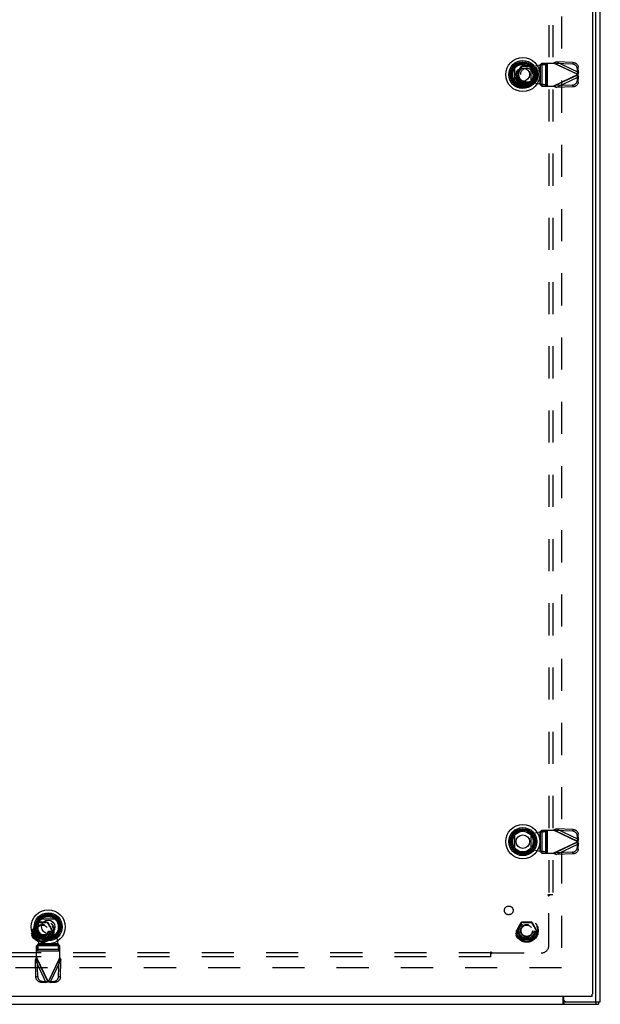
# Model space of a CAD drawing. Header units: inches. Extents: x 0 to 188, y 0 to 122.
# Tile 50 of 102: x 59 to 78, y 30 to 61. Entities that reach past the tile are written whole.
import ezdxf

# ---------------------------------------------------------------- set-up
doc = ezdxf.new("R2010")
doc.units = ezdxf.units.IN
doc.header["$LTSCALE"] = 10.363855
doc.header["$MEASUREMENT"] = 0
doc.linetypes.add('HIDDEN', pattern=[0.2, 0.1, -0.1])
doc.layers.get('0').update_dxf_attribs({"linetype": 'CONTINUOUS'})
for name, color, linetype in [('DEFAULT_2', 8, 'HIDDEN'), ('DOOR_ASSEMBLY', 7, 'CONTINUOUS'), ('SUBPANEL', 7, 'CONTINUOUS')]:
    doc.layers.add(name, color=color, linetype=linetype)

msp = doc.modelspace()

# ---------------------------------------------------------------- linework, layer by layer
at = {"color": 3, "linetype": 'Continuous'}
for p, q in [((77.99, 29.626), (77.99, 93.722)), ((77.845, 29.626), (77.845, 89.47)), ((42.053, 29.551), (77.927, 29.551)), ((76.788, 29.551), (76.788, 29.801)), ((76.815, 29.686), (76.815, 29.801)), ((76.875, 29.626), (77.99, 29.626))]:
    msp.add_line(p, q, dxfattribs=at)
at = {"color": 7, "linetype": 'Continuous'}
for p, q in [((76.875, 29.626), (76.818, 29.626)), ((76.818, 29.626), (76.818, 29.551)), ((77.847, 29.626), (77.847, 29.551)), ((77.927, 29.626), (77.927, 29.551))]:
    msp.add_line(p, q, dxfattribs=at)
msp.add_lwpolyline([(76.788, 29.647), (76.789, 29.647), (76.791, 29.647), (76.792, 29.647), (76.793, 29.647), (76.794, 29.647), (76.796, 29.646), (76.797, 29.646), (76.798, 29.645), (76.799, 29.644), (76.8, 29.643), (76.801, 29.642), (76.802, 29.641), (76.803, 29.639), (76.805, 29.638), (76.806, 29.636), (76.807, 29.635), (76.808, 29.634), (76.809, 29.632), (76.81, 29.631), (76.811, 29.63), (76.812, 29.629), (76.813, 29.628), (76.815, 29.627), (76.816, 29.627), (76.817, 29.626), (76.818, 29.626)], dxfattribs=at)
at = {"color": 3, "linetype": 'Continuous'}
for points in [[(76.788, 29.594), (76.789, 29.593), (76.79, 29.592), (76.791, 29.59), (76.792, 29.588), (76.794, 29.585), (76.795, 29.583), (76.796, 29.58), (76.797, 29.578), (76.799, 29.573)], [(76.799, 29.573), (76.8, 29.57), (76.801, 29.568), (76.802, 29.566), (76.803, 29.564), (76.805, 29.562), (76.806, 29.56), (76.807, 29.558), (76.808, 29.557), (76.809, 29.555), (76.81, 29.554), (76.812, 29.553), (76.813, 29.553), (76.814, 29.552), (76.815, 29.552), (76.817, 29.551), (76.818, 29.551)]]:
    msp.add_lwpolyline(points, dxfattribs=at)
msp.add_arc((76.875, 29.686), 0.06, 180, 270, dxfattribs=at)
at = {"layer": 'DEFAULT_2', "color": 8, "linetype": 'HIDDEN'}
for p, q in [((76.74, 88.376), (76.74, 30.726)), ((75.297, 59.556), (75.452, 59.824)), ((75.376, 59.705), (75.409, 59.762)), ((75.403, 59.722), (75.411, 59.736)), ((75.409, 59.762), (75.432, 59.802)), ((75.411, 59.736), (75.418, 59.749)), ((75.418, 59.749), (75.426, 59.763)), ((75.426, 59.763), (75.454, 59.814)), ((75.769, 59.829), (75.46, 59.829)), ((75.542, 59.835), (75.57, 59.835)), ((75.684, 59.835), (75.743, 59.835)), ((75.771, 59.822), (75.774, 59.818)), ((75.774, 59.818), (75.792, 59.785)), ((75.778, 59.824), (75.932, 59.556)), ((75.807, 59.758), (75.814, 59.744)), ((75.814, 59.744), (75.822, 59.73)), ((75.822, 59.73), (75.829, 59.717)), ((75.452, 59.279), (75.297, 59.546)), ((75.302, 59.551), (75.308, 59.561)), ((75.368, 59.442), (75.358, 59.459)), ((75.368, 59.66), (75.376, 59.675)), ((75.377, 59.427), (75.368, 59.442)), ((75.376, 59.675), (75.384, 59.689)), ((75.385, 59.413), (75.377, 59.427)), ((75.393, 59.399), (75.385, 59.413)), ((75.396, 59.709), (75.403, 59.722)), ((75.932, 59.546), (75.778, 59.279)), ((75.829, 59.717), (75.837, 59.703)), ((75.837, 59.703), (75.845, 59.69)), ((75.845, 59.69), (75.853, 59.676)), ((75.853, 59.428), (75.846, 59.414)), ((75.853, 59.676), (75.862, 59.661)), ((75.862, 59.442), (75.853, 59.428)), ((75.862, 59.661), (75.872, 59.644)), ((75.928, 59.551), (75.922, 59.542)), ((75.4, 59.386), (75.393, 59.399)), ((75.408, 59.372), (75.4, 59.386)), ((75.416, 59.359), (75.408, 59.372)), ((75.423, 59.345), (75.416, 59.359)), ((75.456, 59.284), (75.438, 59.318)), ((75.458, 59.28), (75.456, 59.284)), ((75.769, 59.274), (75.46, 59.274)), ((75.545, 59.268), (75.487, 59.268)), ((75.688, 59.268), (75.659, 59.268)), ((75.804, 59.34), (75.776, 59.289)), ((75.821, 59.341), (75.797, 59.3)), ((75.811, 59.353), (75.804, 59.34)), ((75.819, 59.367), (75.811, 59.353)), ((75.826, 59.381), (75.819, 59.367)), ((75.853, 59.398), (75.821, 59.341)), ((75.834, 59.394), (75.826, 59.381)), ((59.672, 31.931), (59.827, 32.199)), ((59.751, 32.08), (59.757, 32.09)), ((59.757, 32.09), (59.779, 32.127)), ((59.771, 32.084), (59.778, 32.097)), ((59.778, 32.097), (59.786, 32.111)), ((59.779, 32.127), (59.807, 32.177)), ((59.786, 32.111), (59.793, 32.124)), ((59.793, 32.124), (59.801, 32.138)), ((59.801, 32.138), (59.829, 32.189)), ((60.144, 32.204), (59.835, 32.204)), ((60.146, 32.197), (60.149, 32.193)), ((60.149, 32.193), (60.167, 32.16)), ((60.153, 32.199), (60.307, 31.931)), ((60.167, 32.16), (60.178, 32.139)), ((60.178, 32.139), (60.185, 32.126)), ((60.185, 32.126), (60.193, 32.112)), ((60.193, 32.112), (60.201, 32.099)), ((60.201, 32.099), (60.208, 32.085)), ((75.297, 31.931), (75.452, 32.199)), ((75.376, 32.08), (75.382, 32.09)), ((75.382, 32.09), (75.404, 32.127)), ((75.396, 32.084), (75.403, 32.097)), ((75.403, 32.097), (75.411, 32.111)), ((75.404, 32.127), (75.432, 32.177)), ((75.411, 32.111), (75.418, 32.124)), ((75.418, 32.124), (75.426, 32.138)), ((75.426, 32.138), (75.454, 32.189)), ((75.769, 32.204), (75.46, 32.204)), ((75.542, 32.21), (75.57, 32.21)), ((75.684, 32.21), (75.743, 32.21)), ((75.771, 32.197), (75.774, 32.193)), ((75.774, 32.193), (75.792, 32.16)), ((75.778, 32.199), (75.932, 31.931)), ((75.807, 32.133), (75.814, 32.119)), ((75.814, 32.119), (75.822, 32.105)), ((75.822, 32.105), (75.829, 32.092)), ((75.829, 32.092), (75.837, 32.078)), ((59.827, 31.654), (59.672, 31.921)), ((59.677, 31.926), (59.683, 31.936)), ((59.743, 31.817), (59.733, 31.834)), ((59.743, 32.035), (59.751, 32.05)), ((59.752, 31.802), (59.743, 31.817)), ((59.751, 32.05), (59.759, 32.064)), ((59.76, 31.788), (59.752, 31.802)), ((59.768, 31.774), (59.76, 31.788)), ((59.775, 31.761), (59.768, 31.774)), ((60.307, 31.921), (60.153, 31.654)), ((60.22, 32.065), (60.228, 32.051)), ((60.228, 31.803), (60.221, 31.789)), ((60.228, 31.773), (60.223, 31.763)), ((60.228, 32.051), (60.237, 32.036)), ((60.237, 31.817), (60.228, 31.803)), ((60.237, 32.036), (60.247, 32.019)), ((60.303, 31.926), (60.297, 31.917)), ((75.452, 31.654), (75.297, 31.921)), ((75.302, 31.926), (75.308, 31.936)), ((75.368, 31.817), (75.358, 31.834)), ((75.368, 32.035), (75.376, 32.05)), ((75.377, 31.802), (75.368, 31.817)), ((75.376, 32.05), (75.384, 32.064)), ((75.385, 31.788), (75.377, 31.802)), ((75.393, 31.774), (75.385, 31.788)), ((75.4, 31.761), (75.393, 31.774)), ((75.932, 31.921), (75.778, 31.654)), ((75.837, 32.078), (75.845, 32.065)), ((75.845, 32.065), (75.853, 32.051)), ((75.853, 31.803), (75.846, 31.789)), ((75.853, 31.773), (75.848, 31.763)), ((75.853, 32.051), (75.862, 32.036)), ((75.862, 31.817), (75.853, 31.803)), ((75.862, 32.036), (75.872, 32.019)), ((75.928, 31.926), (75.922, 31.917)), ((59.783, 31.747), (59.775, 31.761)), ((59.791, 31.734), (59.783, 31.747)), ((59.798, 31.72), (59.791, 31.734)), ((59.831, 31.659), (59.813, 31.693)), ((59.833, 31.655), (59.831, 31.659)), ((60.144, 31.649), (59.835, 31.649)), ((60.179, 31.715), (60.151, 31.664)), ((60.201, 31.725), (60.172, 31.675)), ((60.186, 31.728), (60.179, 31.715)), ((60.194, 31.742), (60.186, 31.728)), ((60.201, 31.756), (60.194, 31.742)), ((60.209, 31.769), (60.201, 31.756)), ((60.223, 31.763), (60.201, 31.725)), ((75.408, 31.747), (75.4, 31.761)), ((75.416, 31.734), (75.408, 31.747)), ((75.423, 31.72), (75.416, 31.734)), ((75.456, 31.659), (75.438, 31.693)), ((75.458, 31.655), (75.456, 31.659)), ((75.769, 31.649), (75.46, 31.649)), ((75.545, 31.643), (75.487, 31.643)), ((75.688, 31.643), (75.659, 31.643)), ((75.804, 31.715), (75.776, 31.664)), ((75.826, 31.725), (75.797, 31.675)), ((75.811, 31.728), (75.804, 31.715)), ((75.819, 31.742), (75.811, 31.728)), ((75.826, 31.756), (75.819, 31.742)), ((75.834, 31.769), (75.826, 31.756)), ((75.848, 31.763), (75.826, 31.725)), ((76.738, 30.726), (43.617, 30.726))]:
    msp.add_line(p, q, dxfattribs=at)
for points in [[(75.432, 59.802), (75.439, 59.813), (75.445, 59.825)], [(75.445, 59.825), (75.447, 59.827), (75.448, 59.828), (75.449, 59.83), (75.451, 59.831), (75.453, 59.832), (75.455, 59.833), (75.456, 59.834), (75.458, 59.834), (75.46, 59.835), (75.463, 59.835)], [(75.452, 59.824), (75.451, 59.824), (75.451, 59.823), (75.45, 59.823), (75.45, 59.823), (75.449, 59.824), (75.448, 59.824), (75.447, 59.824), (75.446, 59.825)], [(75.458, 59.822), (75.457, 59.823), (75.456, 59.823), (75.455, 59.824), (75.454, 59.824), (75.453, 59.824), (75.452, 59.824), (75.452, 59.824), (75.452, 59.824)], [(75.454, 59.814), (75.456, 59.818), (75.458, 59.822)], [(75.46, 59.829), (75.46, 59.829), (75.46, 59.828), (75.459, 59.828), (75.459, 59.827), (75.459, 59.826), (75.459, 59.825), (75.459, 59.824), (75.458, 59.822)], [(75.458, 59.822), (75.47, 59.822), (75.482, 59.822), (75.496, 59.821), (75.51, 59.821), (75.537, 59.82)], [(75.463, 59.835), (75.462, 59.833), (75.462, 59.832), (75.462, 59.831), (75.462, 59.83), (75.461, 59.83), (75.461, 59.829), (75.461, 59.829), (75.46, 59.829)], [(75.463, 59.835), (75.472, 59.835), (75.482, 59.835), (75.542, 59.835)], [(75.537, 59.82), (75.551, 59.82), (75.564, 59.82), (75.577, 59.82), (75.59, 59.82), (75.603, 59.82), (75.616, 59.82), (75.628, 59.82), (75.641, 59.82), (75.654, 59.82), (75.668, 59.82), (75.681, 59.82), (75.695, 59.821), (75.722, 59.821)], [(75.57, 59.835), (75.585, 59.835), (75.6, 59.835), (75.615, 59.835)], [(75.615, 59.835), (75.633, 59.835), (75.65, 59.835), (75.668, 59.835), (75.684, 59.835)], [(75.722, 59.821), (75.735, 59.821), (75.748, 59.822), (75.76, 59.822), (75.771, 59.822)], [(75.743, 59.835), (75.755, 59.835), (75.767, 59.835)], [(75.767, 59.835), (75.769, 59.835), (75.771, 59.834), (75.773, 59.834), (75.775, 59.833), (75.777, 59.832), (75.779, 59.831), (75.78, 59.83), (75.782, 59.828), (75.783, 59.827), (75.784, 59.825)], [(75.769, 59.829), (75.769, 59.829), (75.769, 59.829), (75.768, 59.83), (75.768, 59.83), (75.768, 59.831), (75.767, 59.832), (75.767, 59.833), (75.767, 59.835)], [(75.771, 59.822), (75.771, 59.824), (75.771, 59.825), (75.771, 59.826), (75.771, 59.827), (75.77, 59.828), (75.77, 59.828), (75.77, 59.829), (75.769, 59.829)], [(75.778, 59.824), (75.778, 59.824), (75.777, 59.824), (75.777, 59.824), (75.776, 59.824), (75.775, 59.824), (75.774, 59.823), (75.773, 59.823), (75.771, 59.822)], [(75.784, 59.825), (75.783, 59.824), (75.782, 59.824), (75.781, 59.824), (75.78, 59.823), (75.779, 59.823), (75.779, 59.823), (75.778, 59.824), (75.778, 59.824)], [(75.784, 59.825), (75.791, 59.813), (75.797, 59.802)], [(75.792, 59.785), (75.795, 59.778), (75.807, 59.758)], [(75.797, 59.802), (75.847, 59.716), (75.853, 59.706), (75.859, 59.696)], [(75.293, 59.561), (75.299, 59.571), (75.305, 59.582), (75.319, 59.605)], [(75.319, 59.496), (75.305, 59.52), (75.299, 59.531), (75.293, 59.541)], [(75.34, 59.489), (75.333, 59.5), (75.327, 59.511), (75.32, 59.522), (75.313, 59.533), (75.307, 59.542), (75.302, 59.551)], [(75.308, 59.561), (75.32, 59.581), (75.327, 59.592)], [(75.319, 59.605), (75.326, 59.618), (75.334, 59.632), (75.342, 59.645), (75.349, 59.659)], [(75.371, 59.407), (75.358, 59.429), (75.351, 59.442), (75.343, 59.455), (75.335, 59.469), (75.327, 59.483), (75.319, 59.496)], [(75.327, 59.592), (75.34, 59.614), (75.353, 59.635)], [(75.358, 59.459), (75.352, 59.468), (75.34, 59.489)], [(75.349, 59.659), (75.364, 59.683), (75.376, 59.705)], [(75.353, 59.635), (75.358, 59.644), (75.368, 59.66)], [(75.384, 59.689), (75.388, 59.695), (75.396, 59.709)], [(75.846, 59.414), (75.842, 59.407), (75.834, 59.394)], [(75.936, 59.541), (75.931, 59.531), (75.925, 59.521), (75.918, 59.509), (75.911, 59.497), (75.903, 59.484), (75.896, 59.471), (75.888, 59.457), (75.88, 59.444), (75.873, 59.431), (75.866, 59.419), (75.853, 59.398)], [(75.859, 59.696), (75.872, 59.673), (75.879, 59.661), (75.887, 59.647), (75.895, 59.633), (75.903, 59.62), (75.91, 59.606)], [(75.877, 59.468), (75.872, 59.459), (75.862, 59.442)], [(75.872, 59.644), (75.877, 59.635), (75.89, 59.614)], [(75.903, 59.51), (75.889, 59.488), (75.877, 59.468)], [(75.89, 59.614), (75.896, 59.603), (75.903, 59.592), (75.91, 59.581), (75.916, 59.57), (75.922, 59.56), (75.928, 59.551)], [(75.922, 59.542), (75.909, 59.521), (75.903, 59.51)], [(75.91, 59.606), (75.924, 59.582), (75.931, 59.571), (75.936, 59.561)], [(75.433, 59.3), (75.383, 59.386), (75.377, 59.396), (75.371, 59.407)], [(75.438, 59.318), (75.434, 59.325), (75.423, 59.345)], [(75.445, 59.278), (75.439, 59.289), (75.433, 59.3)], [(75.463, 59.268), (75.46, 59.268), (75.458, 59.268), (75.456, 59.269), (75.455, 59.27), (75.453, 59.271), (75.451, 59.272), (75.449, 59.273), (75.448, 59.274), (75.447, 59.276), (75.445, 59.278)], [(75.446, 59.278), (75.447, 59.278), (75.448, 59.279), (75.449, 59.279), (75.45, 59.279), (75.45, 59.279), (75.451, 59.279), (75.451, 59.279), (75.452, 59.279)], [(75.452, 59.279), (75.452, 59.279), (75.452, 59.278), (75.453, 59.278), (75.454, 59.279), (75.455, 59.279), (75.456, 59.279), (75.457, 59.28), (75.458, 59.28)], [(75.508, 59.282), (75.494, 59.281), (75.482, 59.281), (75.47, 59.281), (75.458, 59.28)], [(75.458, 59.28), (75.459, 59.279), (75.459, 59.278), (75.459, 59.277), (75.459, 59.276), (75.459, 59.275), (75.46, 59.274), (75.46, 59.274), (75.46, 59.274)], [(75.46, 59.274), (75.461, 59.274), (75.461, 59.273), (75.461, 59.273), (75.462, 59.272), (75.462, 59.271), (75.462, 59.27), (75.462, 59.269), (75.463, 59.268)], [(75.487, 59.268), (75.474, 59.268), (75.463, 59.268)], [(75.693, 59.282), (75.679, 59.282), (75.666, 59.283), (75.653, 59.283), (75.64, 59.283), (75.627, 59.283), (75.614, 59.283), (75.601, 59.283), (75.588, 59.283), (75.575, 59.283), (75.562, 59.283), (75.549, 59.282), (75.535, 59.282), (75.508, 59.282)], [(75.615, 59.268), (75.597, 59.268), (75.579, 59.268), (75.562, 59.268), (75.545, 59.268)], [(75.659, 59.268), (75.645, 59.268), (75.63, 59.268), (75.615, 59.268)], [(75.767, 59.268), (75.757, 59.268), (75.747, 59.268), (75.688, 59.268)], [(75.771, 59.28), (75.76, 59.281), (75.747, 59.281), (75.734, 59.281), (75.72, 59.282), (75.693, 59.282)], [(75.784, 59.278), (75.783, 59.276), (75.782, 59.274), (75.78, 59.273), (75.779, 59.272), (75.777, 59.271), (75.775, 59.27), (75.773, 59.269), (75.771, 59.268), (75.769, 59.268), (75.767, 59.268)], [(75.767, 59.268), (75.767, 59.269), (75.767, 59.27), (75.768, 59.271), (75.768, 59.272), (75.768, 59.273), (75.769, 59.273), (75.769, 59.274), (75.769, 59.274)], [(75.769, 59.274), (75.77, 59.274), (75.77, 59.274), (75.77, 59.275), (75.771, 59.276), (75.771, 59.277), (75.771, 59.278), (75.771, 59.279), (75.771, 59.28)], [(75.776, 59.289), (75.774, 59.284), (75.771, 59.28)], [(75.771, 59.28), (75.773, 59.28), (75.774, 59.279), (75.775, 59.279), (75.776, 59.279), (75.777, 59.278), (75.777, 59.278), (75.778, 59.279), (75.778, 59.279)], [(75.778, 59.279), (75.778, 59.279), (75.779, 59.279), (75.779, 59.279), (75.78, 59.279), (75.781, 59.279), (75.782, 59.279), (75.783, 59.278), (75.784, 59.278)], [(75.797, 59.3), (75.791, 59.289), (75.784, 59.278)], [(59.807, 32.177), (59.814, 32.188), (59.82, 32.2)], [(59.829, 32.189), (59.831, 32.193), (59.833, 32.197)], [(59.833, 32.197), (59.845, 32.197), (59.857, 32.197), (59.871, 32.196), (59.885, 32.196), (59.912, 32.195)], [(59.912, 32.195), (59.926, 32.195), (59.939, 32.195), (59.952, 32.195), (59.965, 32.195), (59.978, 32.195), (59.991, 32.195), (60.003, 32.195), (60.016, 32.195), (60.029, 32.195), (60.043, 32.195), (60.056, 32.195), (60.07, 32.196), (60.097, 32.196)], [(60.097, 32.196), (60.11, 32.196), (60.123, 32.197), (60.135, 32.197), (60.146, 32.197)], [(60.159, 32.2), (60.166, 32.188), (60.172, 32.177)], [(60.172, 32.177), (60.222, 32.091), (60.228, 32.081), (60.234, 32.071)], [(75.432, 32.177), (75.439, 32.188), (75.445, 32.2)], [(75.445, 32.2), (75.447, 32.202), (75.448, 32.203), (75.449, 32.205), (75.451, 32.206), (75.453, 32.207), (75.455, 32.208), (75.456, 32.209), (75.458, 32.209), (75.46, 32.21), (75.463, 32.21)], [(75.452, 32.199), (75.451, 32.199), (75.451, 32.198), (75.45, 32.198), (75.45, 32.198), (75.449, 32.199), (75.448, 32.199), (75.447, 32.199), (75.446, 32.2)], [(75.458, 32.197), (75.457, 32.198), (75.456, 32.198), (75.455, 32.199), (75.454, 32.199), (75.453, 32.199), (75.452, 32.199), (75.452, 32.199), (75.452, 32.199)], [(75.454, 32.189), (75.456, 32.193), (75.458, 32.197)], [(75.46, 32.204), (75.46, 32.204), (75.46, 32.203), (75.459, 32.203), (75.459, 32.202), (75.459, 32.201), (75.459, 32.2), (75.459, 32.199), (75.458, 32.197)], [(75.458, 32.197), (75.47, 32.197), (75.482, 32.197), (75.496, 32.196), (75.51, 32.196), (75.537, 32.195)], [(75.463, 32.21), (75.462, 32.208), (75.462, 32.207), (75.462, 32.206), (75.462, 32.205), (75.461, 32.205), (75.461, 32.204), (75.461, 32.204), (75.46, 32.204)], [(75.463, 32.21), (75.472, 32.21), (75.482, 32.21), (75.542, 32.21)], [(75.537, 32.195), (75.551, 32.195), (75.564, 32.195), (75.577, 32.195), (75.59, 32.195), (75.603, 32.195), (75.616, 32.195), (75.628, 32.195), (75.641, 32.195), (75.654, 32.195), (75.668, 32.195), (75.681, 32.195), (75.695, 32.196), (75.722, 32.196)], [(75.57, 32.21), (75.585, 32.21), (75.6, 32.21), (75.615, 32.21)], [(75.615, 32.21), (75.633, 32.21), (75.65, 32.21), (75.668, 32.21), (75.684, 32.21)], [(75.722, 32.196), (75.735, 32.196), (75.748, 32.197), (75.76, 32.197), (75.771, 32.197)], [(75.743, 32.21), (75.755, 32.21), (75.767, 32.21)], [(75.767, 32.21), (75.769, 32.21), (75.771, 32.209), (75.773, 32.209), (75.775, 32.208), (75.777, 32.207), (75.779, 32.206), (75.78, 32.205), (75.782, 32.203), (75.783, 32.202), (75.784, 32.2)], [(75.769, 32.204), (75.769, 32.204), (75.769, 32.204), (75.768, 32.205), (75.768, 32.205), (75.768, 32.206), (75.767, 32.207), (75.767, 32.208), (75.767, 32.21)], [(75.771, 32.197), (75.771, 32.199), (75.771, 32.2), (75.771, 32.201), (75.771, 32.202), (75.77, 32.203), (75.77, 32.203), (75.77, 32.204), (75.769, 32.204)], [(75.778, 32.199), (75.778, 32.199), (75.777, 32.199), (75.777, 32.199), (75.776, 32.199), (75.775, 32.199), (75.774, 32.198), (75.773, 32.198), (75.771, 32.197)], [(75.784, 32.2), (75.783, 32.199), (75.782, 32.199), (75.781, 32.199), (75.78, 32.198), (75.779, 32.198), (75.779, 32.198), (75.778, 32.199), (75.778, 32.199)], [(75.784, 32.2), (75.791, 32.188), (75.797, 32.177)], [(75.792, 32.16), (75.795, 32.153), (75.807, 32.133)], [(75.797, 32.177), (75.847, 32.091), (75.853, 32.081), (75.859, 32.071)], [(59.668, 31.916), (59.667, 31.918), (59.667, 31.92), (59.666, 31.922), (59.666, 31.924), (59.666, 31.926), (59.666, 31.928), (59.666, 31.93), (59.667, 31.932), (59.667, 31.934), (59.668, 31.936)], [(59.668, 31.936), (59.674, 31.946), (59.68, 31.957), (59.694, 31.98)], [(59.668, 31.936), (59.669, 31.935), (59.67, 31.935), (59.671, 31.934), (59.672, 31.933), (59.672, 31.933), (59.672, 31.932), (59.672, 31.932), (59.672, 31.931)], [(59.672, 31.921), (59.672, 31.921), (59.672, 31.921), (59.672, 31.92), (59.672, 31.919), (59.671, 31.919), (59.67, 31.918), (59.669, 31.917), (59.668, 31.916)], [(59.694, 31.871), (59.68, 31.895), (59.674, 31.906), (59.668, 31.916)], [(59.672, 31.931), (59.672, 31.931), (59.672, 31.931), (59.673, 31.93), (59.673, 31.929), (59.674, 31.929), (59.675, 31.928), (59.676, 31.927), (59.677, 31.926)], [(59.677, 31.926), (59.676, 31.926), (59.675, 31.925), (59.674, 31.924), (59.673, 31.923), (59.673, 31.923), (59.672, 31.922), (59.672, 31.922), (59.672, 31.921)], [(59.715, 31.864), (59.708, 31.875), (59.702, 31.886), (59.695, 31.897), (59.688, 31.908), (59.682, 31.917), (59.677, 31.926)], [(59.683, 31.936), (59.695, 31.956), (59.702, 31.967)], [(59.694, 31.98), (59.701, 31.993), (59.709, 32.007), (59.717, 32.02), (59.724, 32.034)], [(59.746, 31.782), (59.733, 31.804), (59.726, 31.817), (59.718, 31.83), (59.71, 31.844), (59.702, 31.858), (59.694, 31.871)], [(59.702, 31.967), (59.715, 31.989), (59.728, 32.01)], [(59.733, 31.834), (59.727, 31.843), (59.715, 31.864)], [(59.724, 32.034), (59.739, 32.058), (59.751, 32.08)], [(59.728, 32.01), (59.733, 32.019), (59.743, 32.035)], [(59.808, 31.675), (59.758, 31.761), (59.752, 31.771), (59.746, 31.782)], [(59.759, 32.064), (59.763, 32.07), (59.771, 32.084)], [(60.208, 32.085), (60.212, 32.078), (60.22, 32.065)], [(60.221, 31.789), (60.217, 31.782), (60.209, 31.769)], [(60.311, 31.916), (60.306, 31.906), (60.3, 31.896), (60.293, 31.884), (60.286, 31.872), (60.278, 31.859), (60.271, 31.846), (60.263, 31.832), (60.255, 31.819), (60.248, 31.806), (60.241, 31.794), (60.228, 31.773)], [(60.234, 32.071), (60.247, 32.048), (60.254, 32.036), (60.262, 32.022), (60.27, 32.008), (60.278, 31.995), (60.285, 31.981)], [(60.252, 31.843), (60.247, 31.834), (60.237, 31.817)], [(60.247, 32.019), (60.252, 32.01), (60.265, 31.989)], [(60.278, 31.885), (60.264, 31.863), (60.252, 31.843)], [(60.265, 31.989), (60.271, 31.978), (60.278, 31.967), (60.285, 31.956), (60.291, 31.945), (60.297, 31.935), (60.303, 31.926)], [(60.297, 31.917), (60.284, 31.896), (60.278, 31.885)], [(60.285, 31.981), (60.299, 31.957), (60.306, 31.946), (60.311, 31.936)], [(60.303, 31.926), (60.304, 31.927), (60.305, 31.928), (60.306, 31.929), (60.306, 31.929), (60.307, 31.93), (60.307, 31.931), (60.307, 31.931), (60.307, 31.931)], [(60.307, 31.921), (60.307, 31.922), (60.307, 31.922), (60.307, 31.923), (60.306, 31.923), (60.306, 31.924), (60.305, 31.925), (60.304, 31.925), (60.303, 31.926)], [(60.307, 31.931), (60.307, 31.932), (60.307, 31.932), (60.308, 31.933), (60.308, 31.933), (60.309, 31.934), (60.31, 31.935), (60.31, 31.935), (60.311, 31.936)], [(60.311, 31.916), (60.31, 31.917), (60.31, 31.918), (60.309, 31.919), (60.308, 31.919), (60.308, 31.92), (60.307, 31.921), (60.307, 31.921), (60.307, 31.921)], [(60.311, 31.936), (60.312, 31.934), (60.313, 31.932), (60.314, 31.93), (60.314, 31.928), (60.314, 31.926), (60.314, 31.924), (60.314, 31.922), (60.313, 31.92), (60.312, 31.918), (60.311, 31.916)], [(75.293, 31.916), (75.292, 31.918), (75.292, 31.92), (75.291, 31.922), (75.291, 31.924), (75.291, 31.926), (75.291, 31.928), (75.291, 31.93), (75.292, 31.932), (75.292, 31.934), (75.293, 31.936)], [(75.293, 31.936), (75.299, 31.946), (75.305, 31.957), (75.319, 31.98)], [(75.293, 31.936), (75.294, 31.935), (75.295, 31.935), (75.296, 31.934), (75.297, 31.933), (75.297, 31.933), (75.297, 31.932), (75.297, 31.932), (75.297, 31.931)], [(75.297, 31.921), (75.297, 31.921), (75.297, 31.921), (75.297, 31.92), (75.297, 31.919), (75.296, 31.919), (75.295, 31.918), (75.294, 31.917), (75.293, 31.916)], [(75.319, 31.871), (75.305, 31.895), (75.299, 31.906), (75.293, 31.916)], [(75.297, 31.931), (75.297, 31.931), (75.297, 31.931), (75.298, 31.93), (75.298, 31.929), (75.299, 31.929), (75.3, 31.928), (75.301, 31.927), (75.302, 31.926)], [(75.302, 31.926), (75.301, 31.926), (75.3, 31.925), (75.299, 31.924), (75.298, 31.923), (75.298, 31.923), (75.297, 31.922), (75.297, 31.922), (75.297, 31.921)], [(75.34, 31.864), (75.333, 31.875), (75.327, 31.886), (75.32, 31.897), (75.313, 31.908), (75.307, 31.917), (75.302, 31.926)], [(75.308, 31.936), (75.32, 31.956), (75.327, 31.967)], [(75.319, 31.98), (75.326, 31.993), (75.334, 32.007), (75.342, 32.02), (75.349, 32.034)], [(75.371, 31.782), (75.358, 31.804), (75.351, 31.817), (75.343, 31.83), (75.335, 31.844), (75.327, 31.858), (75.319, 31.871)], [(75.327, 31.967), (75.34, 31.989), (75.353, 32.01)], [(75.358, 31.834), (75.352, 31.843), (75.34, 31.864)], [(75.349, 32.034), (75.364, 32.058), (75.376, 32.08)], [(75.353, 32.01), (75.358, 32.019), (75.368, 32.035)], [(75.433, 31.675), (75.383, 31.761), (75.377, 31.771), (75.371, 31.782)], [(75.384, 32.064), (75.388, 32.07), (75.396, 32.084)], [(75.846, 31.789), (75.842, 31.782), (75.834, 31.769)], [(75.936, 31.916), (75.931, 31.906), (75.925, 31.896), (75.918, 31.884), (75.911, 31.872), (75.903, 31.859), (75.896, 31.846), (75.888, 31.832), (75.88, 31.819), (75.873, 31.806), (75.866, 31.794), (75.853, 31.773)], [(75.859, 32.071), (75.872, 32.048), (75.879, 32.036), (75.887, 32.022), (75.895, 32.008), (75.903, 31.995), (75.91, 31.981)], [(75.877, 31.843), (75.872, 31.834), (75.862, 31.817)], [(75.872, 32.019), (75.877, 32.01), (75.89, 31.989)], [(75.903, 31.885), (75.889, 31.863), (75.877, 31.843)], [(75.89, 31.989), (75.896, 31.978), (75.903, 31.967), (75.91, 31.956), (75.916, 31.945), (75.922, 31.935), (75.928, 31.926)], [(75.922, 31.917), (75.909, 31.896), (75.903, 31.885)], [(75.91, 31.981), (75.924, 31.957), (75.931, 31.946), (75.936, 31.936)], [(75.928, 31.926), (75.929, 31.927), (75.93, 31.928), (75.931, 31.929), (75.931, 31.929), (75.932, 31.93), (75.932, 31.931), (75.932, 31.931), (75.932, 31.931)], [(75.932, 31.921), (75.932, 31.922), (75.932, 31.922), (75.932, 31.923), (75.931, 31.923), (75.931, 31.924), (75.93, 31.925), (75.929, 31.925), (75.928, 31.926)], [(75.932, 31.931), (75.932, 31.932), (75.932, 31.932), (75.933, 31.933), (75.933, 31.933), (75.934, 31.934), (75.935, 31.935), (75.935, 31.935), (75.936, 31.936)], [(75.936, 31.916), (75.935, 31.917), (75.935, 31.918), (75.934, 31.919), (75.933, 31.919), (75.933, 31.92), (75.932, 31.921), (75.932, 31.921), (75.932, 31.921)], [(75.936, 31.936), (75.937, 31.934), (75.938, 31.932), (75.939, 31.93), (75.939, 31.928), (75.939, 31.926), (75.939, 31.924), (75.939, 31.922), (75.938, 31.92), (75.937, 31.918), (75.936, 31.916)], [(59.813, 31.693), (59.809, 31.7), (59.798, 31.72)], [(59.82, 31.653), (59.814, 31.664), (59.808, 31.675)], [(59.883, 31.657), (59.869, 31.656), (59.857, 31.656), (59.845, 31.656), (59.833, 31.655)], [(60.068, 31.657), (60.054, 31.657), (60.041, 31.658), (60.028, 31.658), (60.015, 31.658), (60.002, 31.658), (59.989, 31.658), (59.976, 31.658), (59.963, 31.658), (59.95, 31.658), (59.937, 31.658), (59.924, 31.657), (59.91, 31.657), (59.883, 31.657)], [(60.146, 31.655), (60.135, 31.656), (60.122, 31.656), (60.109, 31.656), (60.095, 31.657), (60.068, 31.657)], [(60.151, 31.664), (60.149, 31.659), (60.146, 31.655)], [(60.172, 31.675), (60.166, 31.664), (60.159, 31.653)], [(75.438, 31.693), (75.434, 31.7), (75.423, 31.72)], [(75.445, 31.653), (75.439, 31.664), (75.433, 31.675)], [(75.463, 31.643), (75.46, 31.643), (75.458, 31.643), (75.456, 31.644), (75.455, 31.645), (75.453, 31.646), (75.451, 31.647), (75.449, 31.648), (75.448, 31.649), (75.447, 31.651), (75.445, 31.653)], [(75.446, 31.653), (75.447, 31.653), (75.448, 31.654), (75.449, 31.654), (75.45, 31.654), (75.45, 31.654), (75.451, 31.654), (75.451, 31.654), (75.452, 31.654)], [(75.452, 31.654), (75.452, 31.654), (75.452, 31.653), (75.453, 31.653), (75.454, 31.654), (75.455, 31.654), (75.456, 31.654), (75.457, 31.655), (75.458, 31.655)], [(75.508, 31.657), (75.494, 31.656), (75.482, 31.656), (75.47, 31.656), (75.458, 31.655)], [(75.458, 31.655), (75.459, 31.654), (75.459, 31.653), (75.459, 31.652), (75.459, 31.651), (75.459, 31.65), (75.46, 31.649), (75.46, 31.649), (75.46, 31.649)], [(75.46, 31.649), (75.461, 31.649), (75.461, 31.648), (75.461, 31.648), (75.462, 31.647), (75.462, 31.646), (75.462, 31.645), (75.462, 31.644), (75.463, 31.643)], [(75.487, 31.643), (75.474, 31.643), (75.463, 31.643)], [(75.693, 31.657), (75.679, 31.657), (75.666, 31.658), (75.653, 31.658), (75.64, 31.658), (75.627, 31.658), (75.614, 31.658), (75.601, 31.658), (75.588, 31.658), (75.575, 31.658), (75.562, 31.658), (75.549, 31.657), (75.535, 31.657), (75.508, 31.657)], [(75.615, 31.643), (75.597, 31.643), (75.579, 31.643), (75.562, 31.643), (75.545, 31.643)], [(75.659, 31.643), (75.645, 31.643), (75.63, 31.643), (75.615, 31.643)], [(75.767, 31.643), (75.757, 31.643), (75.747, 31.643), (75.688, 31.643)], [(75.771, 31.655), (75.76, 31.656), (75.747, 31.656), (75.734, 31.656), (75.72, 31.657), (75.693, 31.657)], [(75.784, 31.653), (75.783, 31.651), (75.782, 31.649), (75.78, 31.648), (75.779, 31.647), (75.777, 31.646), (75.775, 31.645), (75.773, 31.644), (75.771, 31.643), (75.769, 31.643), (75.767, 31.643)], [(75.767, 31.643), (75.767, 31.644), (75.767, 31.645), (75.768, 31.646), (75.768, 31.647), (75.768, 31.648), (75.769, 31.648), (75.769, 31.649), (75.769, 31.649)], [(75.769, 31.649), (75.77, 31.649), (75.77, 31.649), (75.77, 31.65), (75.771, 31.651), (75.771, 31.652), (75.771, 31.653), (75.771, 31.654), (75.771, 31.655)], [(75.776, 31.664), (75.774, 31.659), (75.771, 31.655)], [(75.771, 31.655), (75.773, 31.655), (75.774, 31.654), (75.775, 31.654), (75.776, 31.654), (75.777, 31.653), (75.777, 31.653), (75.778, 31.654), (75.778, 31.654)], [(75.778, 31.654), (75.778, 31.654), (75.779, 31.654), (75.779, 31.654), (75.78, 31.654), (75.781, 31.654), (75.782, 31.654), (75.783, 31.653), (75.784, 31.653)], [(75.797, 31.675), (75.791, 31.664), (75.784, 31.653)]]:
    msp.add_lwpolyline(points, dxfattribs=at)
for centre, radius in [((75.615, 59.551), 0.372), ((75.615, 59.551), 0.356), ((75.615, 59.551), 0.334), ((75.615, 59.551), 0.256), ((59.99, 31.926), 0.372), ((59.99, 31.926), 0.356), ((59.99, 31.926), 0.334), ((59.99, 31.926), 0.256), ((59.99, 31.926), 0.204), ((59.99, 31.926), 0.183), ((75.615, 31.926), 0.372), ((75.615, 31.926), 0.356), ((75.615, 31.926), 0.334), ((75.615, 31.926), 0.256), ((75.615, 31.926), 0.204), ((75.615, 31.926), 0.183)]:
    msp.add_circle(centre, radius, dxfattribs=at)
for centre, radius, start, end in [((75.615, 59.551), 0.204, 0, 180), ((75.46, 59.819), 0.01, 90.0113, 149.988), ((75.769, 59.819), 0.01, 30.0108, 89.9876), ((75.46, 59.284), 0.01, 210.0108, 269.9876), ((75.769, 59.284), 0.01, 270.0113, 329.988), ((75.46, 32.194), 0.01, 90.0113, 149.988), ((75.769, 32.194), 0.01, 30.0108, 89.9876), ((59.681, 31.926), 0.01, 150.0117, 209.9873), ((60.299, 31.926), 0.01, 330.0117, 29.9873), ((75.306, 31.926), 0.01, 150.0117, 209.9873), ((75.924, 31.926), 0.01, 330.0117, 29.9873), ((75.46, 31.659), 0.01, 210.0108, 269.9876), ((75.769, 31.659), 0.01, 270.0113, 329.988)]:
    msp.add_arc(centre, radius, start, end, dxfattribs=at)
at = {"layer": 'DOOR_ASSEMBLY', "color": 3, "linetype": 'Continuous'}
for p, q in [((77.74, 89.226), (77.74, 29.876)), ((77.727, 29.801), (42.628, 29.801))]:
    msp.add_line(p, q, dxfattribs=at)
at = {"layer": 'DOOR_ASSEMBLY', "color": 7, "linetype": 'Continuous'}
for p, q in [((75.234, 59.336), (75.234, 59.767)), ((75.746, 59.767), (75.746, 59.336)), ((75.234, 34.586), (75.234, 35.017)), ((75.746, 35.017), (75.746, 34.586)), ((59.962, 32.307), (60.393, 32.307)), ((60.393, 31.795), (59.962, 31.795)), ((77.74, 29.876), (77.727, 29.876)), ((77.727, 29.801), (77.727, 29.876))]:
    msp.add_line(p, q, dxfattribs=at)
at = {"layer": 'DOOR_ASSEMBLY', "color": 8, "linetype": 'HIDDEN'}
for p, q in [((75.552, 59.879), (75.846, 59.825)), ((75.846, 59.825), (76.043, 59.863)), ((76.043, 59.863), (76.078, 59.865)), ((76.043, 59.863), (76.043, 59.236)), ((76.102, 59.923), (76.062, 59.881)), ((76.062, 59.881), (76.217, 59.881)), ((76.062, 59.217), (76.062, 59.881)), ((76.102, 59.923), (76.476, 59.923)), ((76.105, 59.923), (76.105, 59.175)), ((76.217, 59.881), (76.257, 59.923)), ((76.217, 59.881), (76.217, 59.217)), ((76.26, 59.175), (76.26, 59.923)), ((76.279, 59.923), (76.279, 59.175)), ((77.263, 59.549), (76.476, 59.923)), ((76.534, 59.905), (76.561, 59.961)), ((77.088, 59.886), (76.534, 59.905)), ((76.534, 59.905), (77.255, 59.562)), ((77.115, 59.943), (76.561, 59.961)), ((77.282, 59.619), (76.561, 59.961)), ((77.115, 59.943), (77.088, 59.886)), ((77.249, 59.735), (77.276, 59.791)), ((77.255, 59.562), (77.249, 59.735)), ((77.282, 59.619), (77.276, 59.791)), ((77.263, 59.549), (76.476, 59.175)), ((77.255, 59.536), (76.534, 59.194)), ((76.561, 59.137), (77.282, 59.48)), ((77.249, 59.364), (77.255, 59.536)), ((77.282, 59.619), (77.255, 59.562)), ((77.255, 59.536), (77.282, 59.48)), ((77.27, 59.573), (77.263, 59.549)), ((77.276, 59.307), (77.282, 59.48)), ((75.846, 59.274), (75.552, 59.22)), ((76.043, 59.236), (75.846, 59.274)), ((76.217, 59.217), (76.062, 59.217)), ((76.062, 59.217), (76.102, 59.175)), ((76.102, 59.175), (76.476, 59.175)), ((76.257, 59.175), (76.217, 59.217)), ((76.476, 59.175), (76.495, 59.182)), ((76.495, 59.182), (76.515, 59.188)), ((77.088, 59.212), (76.534, 59.194)), ((76.561, 59.137), (76.534, 59.194)), ((77.115, 59.155), (76.561, 59.137)), ((77.088, 59.212), (77.115, 59.155)), ((77.276, 59.307), (77.249, 59.364)), ((75.552, 35.129), (75.846, 35.075)), ((75.846, 35.075), (76.043, 35.113)), ((76.043, 35.113), (76.078, 35.115)), ((76.043, 35.113), (76.043, 34.486)), ((76.102, 35.173), (76.062, 35.131)), ((76.062, 35.131), (76.217, 35.131)), ((76.062, 34.467), (76.062, 35.131)), ((76.102, 35.173), (76.476, 35.173)), ((76.105, 35.173), (76.105, 34.425)), ((76.217, 35.131), (76.257, 35.173)), ((76.217, 35.131), (76.217, 34.467)), ((76.26, 34.425), (76.26, 35.173)), ((76.279, 35.173), (76.279, 34.425)), ((77.263, 34.799), (76.476, 35.173)), ((76.534, 35.155), (76.561, 35.211)), ((77.088, 35.136), (76.534, 35.155)), ((76.534, 35.155), (77.255, 34.812)), ((77.115, 35.193), (76.561, 35.211)), ((77.282, 34.869), (76.561, 35.211)), ((77.115, 35.193), (77.088, 35.136)), ((77.249, 34.985), (77.276, 35.041)), ((77.255, 34.812), (77.249, 34.985)), ((77.282, 34.869), (77.276, 35.041)), ((77.263, 34.799), (76.476, 34.425)), ((77.255, 34.786), (76.534, 34.444)), ((76.561, 34.387), (77.282, 34.73)), ((77.249, 34.614), (77.255, 34.786)), ((77.282, 34.869), (77.255, 34.812)), ((77.255, 34.786), (77.282, 34.73)), ((77.27, 34.823), (77.263, 34.799)), ((77.276, 34.557), (77.282, 34.73)), ((75.846, 34.524), (75.552, 34.47)), ((76.043, 34.486), (75.846, 34.524)), ((76.217, 34.467), (76.062, 34.467)), ((76.062, 34.467), (76.102, 34.425)), ((76.102, 34.425), (76.476, 34.425)), ((76.257, 34.425), (76.217, 34.467)), ((76.476, 34.425), (76.495, 34.432)), ((76.495, 34.432), (76.515, 34.438)), ((77.088, 34.462), (76.534, 34.444)), ((76.561, 34.387), (76.534, 34.444)), ((77.115, 34.405), (76.561, 34.387)), ((77.088, 34.462), (77.115, 34.405)), ((77.276, 34.557), (77.249, 34.614)), ((59.9, 31.695), (59.846, 31.989)), ((60.505, 31.989), (60.451, 31.695)), ((59.843, 31.479), (59.801, 31.439)), ((59.843, 31.479), (60.507, 31.479)), ((59.843, 31.324), (59.843, 31.479)), ((59.862, 31.498), (59.9, 31.695)), ((60.489, 31.498), (59.862, 31.498)), ((60.451, 31.695), (60.489, 31.498)), ((60.489, 31.498), (60.491, 31.463)), ((60.549, 31.439), (60.507, 31.479)), ((60.507, 31.479), (60.507, 31.324)), ((59.801, 31.065), (59.801, 31.439)), ((60.549, 31.436), (59.801, 31.436)), ((59.801, 31.285), (59.843, 31.324)), ((59.801, 31.281), (60.549, 31.281)), ((60.549, 31.262), (59.801, 31.262)), ((60.507, 31.324), (59.843, 31.324)), ((60.507, 31.324), (60.549, 31.285)), ((60.549, 31.065), (60.549, 31.439)), ((59.763, 30.98), (59.82, 31.007)), ((59.763, 30.98), (60.106, 30.26)), ((59.782, 30.426), (59.763, 30.98)), ((59.801, 31.065), (60.175, 30.278)), ((59.801, 31.065), (59.808, 31.046)), ((59.808, 31.046), (59.814, 31.026)), ((60.162, 30.287), (59.82, 31.007)), ((59.838, 30.453), (59.82, 31.007)), ((60.549, 31.065), (60.175, 30.278)), ((60.531, 31.007), (60.188, 30.287)), ((60.245, 30.26), (60.587, 30.98)), ((60.513, 30.453), (60.531, 31.007)), ((60.531, 31.007), (60.587, 30.98)), ((60.569, 30.426), (60.587, 30.98)), ((59.838, 30.453), (59.782, 30.426)), ((59.933, 30.266), (59.99, 30.293)), ((59.933, 30.266), (60.106, 30.26)), ((59.99, 30.293), (60.162, 30.287)), ((60.162, 30.287), (60.106, 30.26)), ((60.199, 30.271), (60.175, 30.278)), ((60.188, 30.287), (60.361, 30.293)), ((60.245, 30.26), (60.188, 30.287)), ((60.245, 30.26), (60.417, 30.266)), ((60.361, 30.293), (60.417, 30.266)), ((60.569, 30.426), (60.513, 30.453))]:
    msp.add_line(p, q, dxfattribs=at)
for points in [[(76.062, 59.881), (76.061, 59.879), (76.06, 59.877), (76.058, 59.874), (76.056, 59.872), (76.053, 59.87), (76.05, 59.867), (76.046, 59.865), (76.043, 59.863)], [(76.078, 59.865), (76.095, 59.867), (76.112, 59.868), (76.127, 59.869), (76.142, 59.871), (76.156, 59.872), (76.169, 59.873), (76.181, 59.875), (76.191, 59.876), (76.2, 59.877), (76.208, 59.879), (76.213, 59.88), (76.217, 59.881)], [(76.476, 59.923), (76.49, 59.93), (76.505, 59.937), (76.519, 59.943), (76.533, 59.949), (76.547, 59.955), (76.561, 59.961)], [(76.534, 59.905), (76.524, 59.908), (76.515, 59.911), (76.505, 59.914), (76.476, 59.923)], [(77.249, 59.735), (77.247, 59.749), (77.245, 59.763), (77.24, 59.777), (77.235, 59.791), (77.228, 59.804), (77.22, 59.817), (77.21, 59.829), (77.2, 59.84), (77.188, 59.85), (77.176, 59.859), (77.162, 59.867), (77.148, 59.873), (77.134, 59.879), (77.119, 59.883), (77.104, 59.885), (77.088, 59.886)], [(77.115, 59.943), (77.131, 59.942), (77.146, 59.939), (77.161, 59.935), (77.175, 59.93), (77.189, 59.923), (77.202, 59.916), (77.215, 59.907), (77.227, 59.897), (77.237, 59.886), (77.247, 59.874), (77.255, 59.861), (77.262, 59.848), (77.267, 59.834), (77.272, 59.82), (77.274, 59.806), (77.276, 59.791)], [(77.259, 59.556), (77.258, 59.558), (77.256, 59.56), (77.255, 59.562)], [(77.255, 59.536), (77.256, 59.539), (77.258, 59.541), (77.259, 59.543), (77.261, 59.545), (77.263, 59.549)], [(77.263, 59.549), (77.262, 59.552), (77.259, 59.556)], [(77.263, 59.549), (77.27, 59.526), (77.273, 59.514), (77.276, 59.502), (77.279, 59.491), (77.282, 59.48)], [(77.282, 59.619), (77.279, 59.608), (77.276, 59.596), (77.273, 59.585), (77.27, 59.573)], [(76.217, 59.217), (76.213, 59.219), (76.208, 59.22), (76.2, 59.221), (76.191, 59.223), (76.181, 59.224), (76.169, 59.225), (76.156, 59.227), (76.142, 59.228), (76.127, 59.229), (76.112, 59.231), (76.095, 59.232), (76.078, 59.233), (76.043, 59.236)], [(76.062, 59.217), (76.061, 59.22), (76.06, 59.222), (76.058, 59.224), (76.056, 59.227), (76.053, 59.229), (76.05, 59.231), (76.046, 59.234), (76.043, 59.236)], [(76.561, 59.137), (76.547, 59.143), (76.533, 59.149), (76.519, 59.156), (76.505, 59.162), (76.49, 59.169), (76.476, 59.175)], [(76.515, 59.188), (76.524, 59.191), (76.534, 59.194)], [(77.088, 59.212), (77.104, 59.213), (77.119, 59.216), (77.134, 59.22), (77.148, 59.225), (77.162, 59.232), (77.176, 59.24), (77.188, 59.249), (77.2, 59.259), (77.21, 59.27), (77.22, 59.282), (77.228, 59.294), (77.235, 59.307), (77.24, 59.321), (77.245, 59.335), (77.247, 59.35), (77.249, 59.364)], [(77.276, 59.307), (77.274, 59.293), (77.272, 59.279), (77.267, 59.264), (77.262, 59.251), (77.255, 59.237), (77.247, 59.225), (77.237, 59.213), (77.227, 59.202), (77.215, 59.192), (77.202, 59.183), (77.189, 59.175), (77.175, 59.169), (77.161, 59.163), (77.146, 59.159), (77.131, 59.157), (77.115, 59.155)], [(76.062, 35.131), (76.061, 35.129), (76.06, 35.127), (76.058, 35.124), (76.056, 35.122), (76.053, 35.12), (76.05, 35.117), (76.046, 35.115), (76.043, 35.113)], [(76.078, 35.115), (76.095, 35.117), (76.112, 35.118), (76.127, 35.119), (76.142, 35.121), (76.156, 35.122), (76.169, 35.123), (76.181, 35.125), (76.191, 35.126), (76.2, 35.127), (76.208, 35.129), (76.213, 35.13), (76.217, 35.131)], [(76.476, 35.173), (76.49, 35.18), (76.505, 35.187), (76.519, 35.193), (76.533, 35.199), (76.547, 35.205), (76.561, 35.211)], [(76.534, 35.155), (76.524, 35.158), (76.515, 35.161), (76.505, 35.164), (76.476, 35.173)], [(77.249, 34.985), (77.247, 34.999), (77.245, 35.013), (77.24, 35.027), (77.235, 35.041), (77.228, 35.054), (77.22, 35.067), (77.21, 35.079), (77.2, 35.09), (77.188, 35.1), (77.176, 35.109), (77.162, 35.117), (77.148, 35.123), (77.134, 35.129), (77.119, 35.133), (77.104, 35.135), (77.088, 35.136)], [(77.115, 35.193), (77.131, 35.192), (77.146, 35.189), (77.161, 35.185), (77.175, 35.18), (77.189, 35.173), (77.202, 35.166), (77.215, 35.157), (77.227, 35.147), (77.237, 35.136), (77.247, 35.124), (77.255, 35.111), (77.262, 35.098), (77.267, 35.084), (77.272, 35.07), (77.274, 35.056), (77.276, 35.041)], [(77.259, 34.806), (77.258, 34.808), (77.256, 34.81), (77.255, 34.812)], [(77.255, 34.786), (77.256, 34.789), (77.258, 34.791), (77.259, 34.793), (77.261, 34.795), (77.263, 34.799)], [(77.263, 34.799), (77.262, 34.802), (77.259, 34.806)], [(77.263, 34.799), (77.27, 34.776), (77.273, 34.764), (77.276, 34.752), (77.279, 34.741), (77.282, 34.73)], [(77.282, 34.869), (77.279, 34.858), (77.276, 34.846), (77.273, 34.835), (77.27, 34.823)], [(76.217, 34.467), (76.213, 34.469), (76.208, 34.47), (76.2, 34.471), (76.191, 34.473), (76.181, 34.474), (76.169, 34.475), (76.156, 34.477), (76.142, 34.478), (76.127, 34.479), (76.112, 34.481), (76.095, 34.482), (76.078, 34.483), (76.043, 34.486)], [(76.062, 34.467), (76.061, 34.47), (76.06, 34.472), (76.058, 34.474), (76.056, 34.477), (76.053, 34.479), (76.05, 34.481), (76.046, 34.484), (76.043, 34.486)], [(76.561, 34.387), (76.547, 34.393), (76.533, 34.399), (76.519, 34.406), (76.505, 34.412), (76.49, 34.419), (76.476, 34.425)], [(76.515, 34.438), (76.524, 34.441), (76.534, 34.444)], [(77.088, 34.462), (77.104, 34.463), (77.119, 34.466), (77.134, 34.47), (77.148, 34.475), (77.162, 34.482), (77.176, 34.49), (77.188, 34.499), (77.2, 34.509), (77.21, 34.52), (77.22, 34.532), (77.228, 34.544), (77.235, 34.557), (77.24, 34.571), (77.245, 34.585), (77.247, 34.6), (77.249, 34.614)], [(77.276, 34.557), (77.274, 34.543), (77.272, 34.529), (77.267, 34.514), (77.262, 34.501), (77.255, 34.487), (77.247, 34.475), (77.237, 34.463), (77.227, 34.452), (77.215, 34.442), (77.202, 34.433), (77.189, 34.425), (77.175, 34.419), (77.161, 34.413), (77.146, 34.409), (77.131, 34.407), (77.115, 34.405)], [(59.843, 31.324), (59.845, 31.328), (59.846, 31.334), (59.847, 31.341), (59.849, 31.35), (59.85, 31.36), (59.851, 31.372), (59.853, 31.385), (59.854, 31.399), (59.855, 31.414), (59.857, 31.43), (59.858, 31.446), (59.859, 31.463), (59.862, 31.498)], [(59.843, 31.479), (59.846, 31.48), (59.848, 31.481), (59.85, 31.483), (59.853, 31.485), (59.855, 31.488), (59.857, 31.491), (59.86, 31.495), (59.862, 31.498)], [(60.507, 31.479), (60.505, 31.48), (60.503, 31.481), (60.5, 31.483), (60.498, 31.486), (60.496, 31.488), (60.493, 31.491), (60.491, 31.495), (60.489, 31.498)], [(60.491, 31.463), (60.493, 31.446), (60.494, 31.43), (60.495, 31.414), (60.497, 31.399), (60.498, 31.385), (60.499, 31.372), (60.501, 31.36), (60.502, 31.35), (60.503, 31.341), (60.505, 31.334), (60.506, 31.328), (60.507, 31.324)], [(59.763, 30.98), (59.769, 30.994), (59.775, 31.008), (59.782, 31.022), (59.788, 31.037), (59.795, 31.051), (59.801, 31.065)], [(59.814, 31.026), (59.817, 31.017), (59.82, 31.007)], [(60.531, 31.007), (60.534, 31.017), (60.537, 31.026), (60.54, 31.036), (60.549, 31.065)], [(60.549, 31.065), (60.556, 31.051), (60.563, 31.037), (60.569, 31.022), (60.575, 31.008), (60.581, 30.994), (60.587, 30.98)], [(59.933, 30.266), (59.919, 30.267), (59.905, 30.27), (59.891, 30.274), (59.877, 30.279), (59.864, 30.286), (59.851, 30.295), (59.839, 30.304), (59.828, 30.315), (59.818, 30.326), (59.809, 30.339), (59.801, 30.352), (59.795, 30.366), (59.789, 30.38), (59.785, 30.395), (59.783, 30.41), (59.782, 30.426)], [(59.838, 30.453), (59.839, 30.437), (59.842, 30.422), (59.846, 30.407), (59.851, 30.393), (59.858, 30.379), (59.866, 30.366), (59.875, 30.353), (59.885, 30.342), (59.896, 30.331), (59.908, 30.322), (59.92, 30.313), (59.934, 30.306), (59.947, 30.301), (59.961, 30.297), (59.976, 30.294), (59.99, 30.293)], [(60.175, 30.278), (60.152, 30.271), (60.14, 30.268), (60.128, 30.265), (60.117, 30.262), (60.106, 30.26)], [(60.162, 30.287), (60.165, 30.285), (60.167, 30.284), (60.169, 30.282), (60.171, 30.281), (60.175, 30.278)], [(60.175, 30.278), (60.178, 30.279), (60.182, 30.282)], [(60.182, 30.282), (60.184, 30.284), (60.186, 30.285), (60.188, 30.287)], [(60.245, 30.26), (60.234, 30.262), (60.222, 30.265), (60.211, 30.268), (60.199, 30.271)], [(60.361, 30.293), (60.375, 30.294), (60.389, 30.297), (60.404, 30.301), (60.417, 30.306), (60.43, 30.313), (60.443, 30.322), (60.455, 30.331), (60.466, 30.342), (60.476, 30.353), (60.485, 30.366), (60.493, 30.379), (60.499, 30.393), (60.505, 30.407), (60.509, 30.422), (60.511, 30.437), (60.513, 30.453)], [(60.569, 30.426), (60.568, 30.41), (60.565, 30.395), (60.561, 30.38), (60.556, 30.366), (60.549, 30.352), (60.542, 30.339), (60.533, 30.326), (60.523, 30.315), (60.512, 30.304), (60.5, 30.295), (60.487, 30.286), (60.474, 30.279), (60.46, 30.274), (60.446, 30.27), (60.432, 30.267), (60.417, 30.266)]]:
    msp.add_lwpolyline(points, dxfattribs=at)
at = {"layer": 'DOOR_ASSEMBLY', "color": 7, "linetype": 'Continuous'}
for centre, radius in [((75.49, 59.551), 0.551), ((75.49, 59.551), 0.453), ((75.49, 59.551), 0.413), ((75.49, 59.551), 0.384), ((75.49, 59.551), 0.374), ((75.49, 59.551), 0.335), ((75.49, 59.551), 0.217), ((75.49, 34.801), 0.551), ((75.49, 34.801), 0.453), ((75.49, 34.801), 0.413), ((75.49, 34.801), 0.384), ((75.49, 34.801), 0.374), ((75.49, 34.801), 0.335), ((75.49, 34.801), 0.217), ((60.177, 32.051), 0.551), ((60.177, 32.051), 0.453), ((60.177, 32.051), 0.413), ((60.177, 32.051), 0.384), ((60.177, 32.051), 0.374), ((60.177, 32.051), 0.335), ((60.177, 32.051), 0.217)]:
    msp.add_circle(centre, radius, dxfattribs=at)
at = {"layer": 'DOOR_ASSEMBLY', "color": 8, "linetype": 'HIDDEN'}
for centre, start, end in [((75.492, 59.549), 79.673, 280.327), ((75.492, 34.799), 79.673, 280.327), ((60.175, 32.049), 349.673, 190.327)]:
    msp.add_arc(centre, 0.335, start, end, dxfattribs=at)
at = {"layer": 'SUBPANEL', "color": 8, "linetype": 'HIDDEN'}
for p, q in [((76.334, 86.02), (76.334, 33.083)), ((76.459, 86.02), (76.459, 33.083)), ((76.372, 33.083), (76.293, 33.083)), ((76.334, 31.458), (76.334, 33.047)), ((76.459, 33.083), (76.372, 33.083)), ((74.459, 31.208), (45.521, 31.208)), ((74.459, 31.169), (74.459, 31.248)), ((74.459, 31.083), (74.459, 31.169)), ((74.476, 31.189), (74.482, 31.195)), ((74.494, 31.208), (76.084, 31.208)), ((74.459, 31.083), (45.521, 31.083))]:
    msp.add_line(p, q, dxfattribs=at)
for points in [[(76.293, 33.083), (76.293, 33.081), (76.294, 33.079), (76.295, 33.077), (76.296, 33.076), (76.297, 33.074), (76.298, 33.073), (76.3, 33.071), (76.301, 33.07), (76.303, 33.068), (76.304, 33.067), (76.306, 33.065), (76.308, 33.064), (76.31, 33.063), (76.312, 33.061), (76.314, 33.06), (76.319, 33.057)], [(76.319, 33.057), (76.321, 33.056), (76.324, 33.054), (76.326, 33.053), (76.328, 33.051), (76.33, 33.05), (76.332, 33.049), (76.334, 33.047)], [(76.352, 33.066), (76.346, 33.059), (76.344, 33.057), (76.342, 33.055), (76.34, 33.053), (76.338, 33.052), (76.337, 33.05), (76.335, 33.049), (76.334, 33.047)], [(76.372, 33.083), (76.37, 33.081), (76.368, 33.079), (76.366, 33.078), (76.364, 33.076), (76.362, 33.075), (76.36, 33.073), (76.359, 33.072), (76.357, 33.07), (76.355, 33.069), (76.354, 33.067), (76.352, 33.066)], [(74.459, 31.248), (74.46, 31.248), (74.462, 31.247), (74.464, 31.246), (74.465, 31.245), (74.467, 31.244), (74.468, 31.243), (74.47, 31.242), (74.471, 31.24), (74.473, 31.239), (74.474, 31.237), (74.476, 31.235), (74.477, 31.233), (74.478, 31.231), (74.48, 31.229), (74.481, 31.227)], [(74.459, 31.169), (74.46, 31.171), (74.462, 31.173), (74.463, 31.175), (74.465, 31.177), (74.466, 31.179), (74.468, 31.181), (74.47, 31.183), (74.471, 31.184), (74.473, 31.186), (74.474, 31.187), (74.476, 31.189)], [(74.481, 31.227), (74.484, 31.222), (74.485, 31.22), (74.487, 31.217), (74.488, 31.215), (74.49, 31.213), (74.491, 31.211), (74.493, 31.209), (74.494, 31.208)], [(74.482, 31.195), (74.484, 31.197), (74.486, 31.199), (74.488, 31.201), (74.489, 31.203), (74.491, 31.204), (74.493, 31.206), (74.494, 31.208)]]:
    msp.add_lwpolyline(points, dxfattribs=at)
for centre, radius in [((75.615, 59.551), 0.25), ((75.035, 32.582), 0.141), ((59.99, 31.926), 0.25), ((75.615, 31.926), 0.25)]:
    msp.add_circle(centre, radius, dxfattribs=at)
msp.add_arc((76.084, 31.458), 0.25, 270, 360, dxfattribs=at)

doc.saveas('drawing.dxf')
